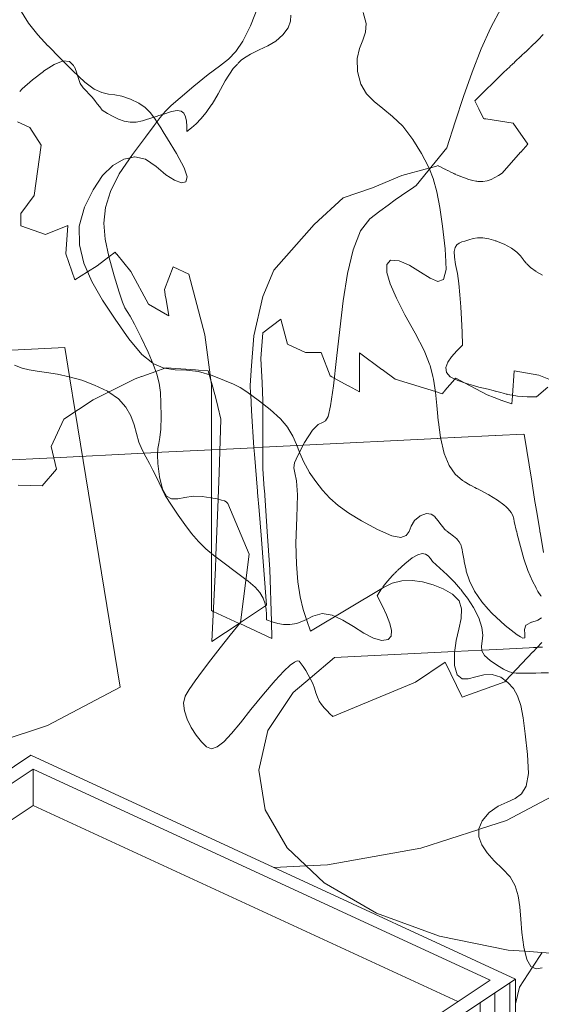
# Model space of a CAD drawing. Header units: millimetres. Extents: x -46876 to 9452, y -13755 to 24767.
# Tile 48 of 55: x -23520 to -18972, y 11876 to 20453. Entities that reach past the tile are written whole.
import ezdxf

# ---------------------------------------------------------------- set-up
doc = ezdxf.new("R2010")
doc.units = ezdxf.units.MM
for name, color, linetype, lineweight in [('A-ROOF', 132, 'Continuous', 9), ('A-WALL', 113, 'Continuous', 9), ('A-WALL-PATT', 111, 'Continuous', 9), ('L-PLNT', 71, 'Continuous', 9)]:
    doc.layers.add(name, color=color, linetype=linetype, lineweight=lineweight)
pattern_1 = [(90, (-19247.95, 11730.99), (-128.101, -85.045), [])]

# ---------------------------------------------------------------- blocks, each defined once
blk = doc.blocks.new('M_RPC Tree - Deciduous - Red Maple - 9 Meters-V46-3D - CAPA')
at = {"layer": 'L-PLNT'}
for p, q in [((-19000.6, 20277.4), (-19070.2, 20210)), ((-18954.5, 20324.2), (-19000.6, 20277.4)), ((-19112.5, 20169.6), (-19143.6, 20140.4)), ((-19095.9, 20185.2), (-19111.2, 20170.8)), ((-19071.3, 20209), (-19095.9, 20185.2)), ((-19206.3, 20081.6), (-19222.8, 20066.4)), ((-19195.7, 20091.5), (-19206, 20082)), ((-19152, 20132.5), (-19195.7, 20091.5)), ((-19143.7, 20140.3), (-19151.7, 20132.8)), ((-19297.6, 19997.1), (-19552.3, 19745.2)), ((-19247.7, 20043.3), (-19297.6, 19997.1)), ((-19243.9, 20046.8), (-19246.6, 20044.3)), ((-19223.6, 20065.7), (-19243, 20047.6)), ((-19552.3, 19745.2), (-19516.4, 19675.5)), ((-19515.5, 19673.9), (-19472.7, 19591.1)), ((-23431.3, 19512.9), (-23540.1, 19563.2)), ((-19471.3, 19590.9), (-19456.1, 19588.6)), ((-19455.7, 19588.5), (-19218, 19553.2)), ((-23333.6, 19361.8), (-23431.3, 19512.9)), ((-19218, 19553.2), (-19090.7, 19368.7)), ((-23392.2, 18922.7), (-23333.6, 19361.8)), ((-19152, 19299.5), (-19313.5, 19117.3)), ((-19090.7, 19368.7), (-19151.5, 19300)), ((-19951.7, 19159.8), (-20189.1, 19094.8)), ((-19937.1, 19163.8), (-19951.7, 19159.8)), ((-19895.7, 19175.1), (-19937.1, 19163.8)), ((-19870.7, 19182), (-19894.4, 19175.5)), ((-19838.7, 19165.2), (-19870.1, 19181.7)), ((-19829.7, 19160.4), (-19835.8, 19163.6)), ((-19812.1, 19151.4), (-19829.7, 19160.4)), ((-19790.4, 19140.3), (-19810.4, 19150.5)), ((-19755.6, 19123.2), (-19786.8, 19138.4)), ((-20189.1, 19094.8), (-20443.8, 18987.8)), ((-19746.7, 19118.8), (-19753.9, 19122.3)), ((-19735.3, 19113.6), (-19746.7, 19118.8)), ((-19724.9, 19108.9), (-19733.5, 19112.8)), ((-19719.5, 19106.5), (-19723.9, 19108.5)), ((-19716.2, 19105), (-19719.4, 19106.4)), ((-19705.3, 19100), (-19712, 19103.1)), ((-19681.9, 19090.4), (-19703.6, 19099.3)), ((-19660.2, 19081.6), (-19680.9, 19090)), ((-19616.4, 19066), (-19660.2, 19081.6)), ((-19569.6, 19052), (-19615.1, 19065.5)), ((-19542.5, 19047), (-19568.3, 19051.6)), ((-19536.1, 19045.9), (-19541.5, 19046.8)), ((-19524.5, 19043.8), (-19535.3, 19045.7)), ((-19481.6, 19043.4), (-19522.8, 19043.5)), ((-19443.8, 19050.1), (-19481.6, 19043.4)), ((-19408.8, 19062.2), (-19443.8, 19050.1)), ((-19375.9, 19078.3), (-19408.8, 19062.2)), ((-19344.4, 19097.1), (-19375.9, 19078.3)), ((-19313.5, 19117.3), (-19344.4, 19097.1)), ((-20443.8, 18987.8), (-20698.5, 18901.5)), ((-23509.5, 18764.9), (-23392.2, 18922.7)), ((-20698.5, 18901.5), (-20953.3, 18670.3)), ((-23509.5, 18659), (-23509.5, 18764.9)), ((-23294.5, 18580.9), (-23509.5, 18659)), ((-23099, 18660.2), (-23294.5, 18580.9)), ((-23118.6, 18414.9), (-23099, 18660.2)), ((-20953.3, 18670.3), (-21303.5, 18272.2)), ((-23040.4, 18188.1), (-23118.6, 18414.9)), ((-22742.2, 18387.6), (-22845, 18309.7)), ((-22688.6, 18428.2), (-22742.2, 18387.6)), ((-22674.7, 18411), (-22688.6, 18428.2)), ((-22551.8, 18259.1), (-22674.1, 18410.3)), ((-22845, 18309.7), (-22928.4, 18257.8)), ((-22180.5, 18299.5), (-22258.7, 18102.5)), ((-22043.7, 18236.4), (-22180.5, 18299.5)), ((-21303.5, 18272.2), (-21399, 18043.2)), ((-22928.4, 18257.8), (-23040.4, 18188.1)), ((-22395.5, 17975), (-22551.8, 18259.1)), ((-21906.9, 17707), (-22043.7, 18236.4)), ((-22258.7, 18102.5), (-22247.3, 18035.6)), ((-22247.1, 18034.5), (-22219.6, 17872.6)), ((-21399, 18043.2), (-21478.6, 17700.6)), ((-22232.5, 17880.1), (-22395.5, 17975)), ((-22219.6, 17872.6), (-22232.5, 17880.1)), ((-21242.4, 17845.1), (-21398.7, 17726.6)), ((-21183.8, 17627.3), (-21242.4, 17845.1)), ((-21859.5, 17360), (-21906.9, 17707)), ((-21478.6, 17700.6), (-21500.6, 17399.3)), ((-21398.7, 17726.6), (-21418.3, 17502.5)), ((-21027.4, 17555.1), (-21183.8, 17627.3)), ((-21418.3, 17502.5), (-21407.1, 17290.8)), ((-20912.3, 17555.4), (-21027.4, 17555.1)), ((-20890.6, 17555.5), (-20911.7, 17555.4)), ((-20812.4, 17349.9), (-20890.5, 17555.4)), ((-20361.3, 17406), (-20558.4, 17550.4)), ((-20558.4, 17550.4), (-20558.4, 17211.3)), ((-22254.4, 17416.8), (-22332.7, 17388.7)), ((-22242.7, 17420.9), (-22254.4, 17416.8)), ((-21988, 17403.8), (-22242.7, 17420.9)), ((-22457.7, 17344), (-22513.4, 17324.1)), ((-22332.7, 17388.7), (-22456.2, 17344.5)), ((-21961.8, 17401.7), (-21988, 17403.8)), ((-21876.6, 17395), (-21961.3, 17401.7)), ((-21867.4, 17362.3), (-21876.6, 17395)), ((-21830.4, 17230.6), (-21867.4, 17362.3)), ((-21852.7, 17309.9), (-21859.5, 17360)), ((-21500.8, 17397.8), (-21510.4, 17265.5)), ((-20799.6, 17342.9), (-20812.4, 17349.9)), ((-20777.8, 17331), (-20798.9, 17342.5)), ((-20655.7, 17264.4), (-20776.8, 17330.5)), ((-20245.6, 17321.2), (-20360.7, 17405.6)), ((-19718, 17331.8), (-19725.5, 17323.1)), ((-19641.1, 17290.4), (-19718, 17331.8)), ((-19209.8, 17393.9), (-19224.3, 17180.7)), ((-18994.8, 17358.1), (-19209.8, 17393.9)), ((-18877.7, 17311.1), (-18994.8, 17358.1)), ((-22526, 17317.8), (-22879.5, 17143.1)), ((-22513.4, 17324.1), (-22526, 17317.8)), ((-21848.2, 17277.2), (-21852.7, 17309.9)), ((-21848.2, 16917.3), (-21848.2, 17277.2)), ((-21510.4, 17265.5), (-21506.4, 17196.8)), ((-21407, 17290.2), (-21398.7, 17133.2)), ((-20558.4, 17211.3), (-20654.3, 17263.7)), ((-19893.9, 17213.3), (-20245.6, 17321.2)), ((-19725.5, 17323.1), (-19812.1, 17222.2)), ((-19444.4, 17184.3), (-19641.1, 17290.4)), ((-21812.9, 17168.2), (-21830.1, 17229.6)), ((-21792.6, 17084.9), (-21812.9, 17168.2)), ((-21506.3, 17195.9), (-21505.9, 17189.1)), ((-21505.9, 17189.1), (-21497.5, 17047)), ((-19835.2, 17195.3), (-19893.9, 17213.3)), ((-19820.5, 17212.4), (-19833.9, 17196.8)), ((-19813.2, 17221), (-19818.9, 17214.3)), ((-19384.3, 17162.5), (-19444.4, 17184.3)), ((-19315, 17137.3), (-19383.1, 17162)), ((-19224.6, 17176.3), (-19229.4, 17106.2)), ((-19224.3, 17180.7), (-19224.5, 17177.9)), ((-22879.5, 17143.1), (-23134.2, 16974)), ((-21765.1, 16972.2), (-21792.4, 17084)), ((-21398.7, 17133.2), (-21398.7, 17106.2)), ((-21398.7, 17106.2), (-21398.7, 16539.9)), ((-19307.3, 17134.5), (-19313.6, 17136.8)), ((-19229.4, 17106.2), (-19307.2, 17134.5)), ((-21497.4, 17045.8), (-21478.6, 16727.8)), ((-23134.2, 16974), (-23245.7, 16734.4)), ((-21848.2, 16366), (-21848.2, 16917)), ((-21781.1, 16506.3), (-21765.1, 16972.2)), ((-19848.7, 16806.6), (-19727.7, 16812.7)), ((-19726.5, 16812.7), (-19373.6, 16830.4)), ((-19371.6, 16830.5), (-19123.9, 16842.9)), ((-19055.8, 16432.2), (-19122.9, 16843)), ((-23245.7, 16734.4), (-23197.9, 16538.5)), ((-21478.6, 16727.8), (-21473.7, 16669.1)), ((-21478.4, 16725), (-21398.7, 16729)), ((-21398.7, 16729), (-21102.6, 16743.8)), ((-21102.6, 16743.8), (-21049, 16746.5)), ((-21049, 16746.5), (-19876.9, 16805.2)), ((-19875.6, 16805.3), (-19848.7, 16806.6)), ((-23222.1, 16637.6), (-22435.9, 16677)), ((-22435.9, 16677), (-22317.6, 16682.9)), ((-22317.6, 16682.9), (-22280.4, 16684.8)), ((-22280, 16684.8), (-21848.2, 16706.4)), ((-21848.2, 16706.4), (-21774.1, 16710.1)), ((-21774.1, 16710.1), (-21478.4, 16725)), ((-21473.6, 16668.3), (-21446.8, 16346)), ((-23773.6, 16610), (-23222.1, 16637.6)), ((-23197.9, 16538.5), (-23325.3, 16391.8)), ((-21789.7, 16281.7), (-21781.1, 16506.3)), ((-21398.7, 16539.9), (-21387.1, 16366.3)), ((-23325.3, 16391.8), (-23532.2, 16399.3)), ((-19030.2, 16275.4), (-19055.5, 16430.7)), ((-21848.2, 16287.6), (-21848.2, 16366)), ((-21446.7, 16344.6), (-21445.9, 16335.2)), ((-21445.8, 16333.9), (-21432.8, 16178)), ((-21387, 16364.6), (-21386.4, 16355.2)), ((-21386.2, 16353.6), (-21362.2, 15994.3)), ((-21848.2, 15803.2), (-21848.2, 16287.6)), ((-21808.8, 15785.2), (-21789.9, 16276)), ((-21789.9, 16276), (-21789.7, 16281.7)), ((-19014.2, 16177.9), (-19030, 16274.3)), ((-21432.7, 16176.6), (-21414.9, 15963)), ((-18986.1, 16005.6), (-19014.2, 16177.7)), ((-21367.2, 15353.1), (-21414.9, 15963)), ((-21362.2, 15994.3), (-21340.1, 15665.1)), ((-18984.2, 15994.3), (-18986, 16005)), ((-18983.5, 15990.1), (-18984, 15992.8)), ((-18954.3, 15811), (-18983.3, 15988.8)), ((-21848.2, 15306.4), (-21848.2, 15803.2)), ((-21809.3, 15772.5), (-21808.8, 15783.9)), ((-21812.9, 15678), (-21809.3, 15772.5)), ((-21844.7, 15036), (-21812.9, 15678)), ((-21325.4, 15210.7), (-21340.1, 15665.1)), ((-21831.7, 15298.8), (-21848.2, 15306.4)), ((-21606, 15194.5), (-21831.7, 15298.8)), ((-21376, 15347.2), (-21593.3, 15202.9)), ((-21367.7, 15352.7), (-21376, 15347.2)), ((-21605.9, 15194.5), (-21844.7, 15036)), ((-21593.3, 15202.9), (-21605.9, 15194.5)), ((-21601.2, 15192.3), (-21605.9, 15194.5)), ((-21320.6, 15062.7), (-21601.2, 15192.3)), ((-21320.6, 15062.7), (-21325.4, 15210.7)), ((-19276.5, 13478.3), (-18628.8, 13819.6)), ((-19501.9, 13404.8), (-19276.5, 13478.3)), ((-20023.1, 13234.9), (-19516.1, 13400.1)), ((-19516.1, 13400.1), (-19502.4, 13404.6)), ((-20835.8, 13091.2), (-20023.1, 13234.9)), ((-21301, 13067.9), (-21021.6, 13081.9)), ((-21021.6, 13081.9), (-20835.8, 13091.2))]:
    blk.add_line(p, q, dxfattribs=at)
blk = doc.blocks.new('M_RPC Tree - Deciduous - Siberian Crab Apple - 6_1 Meters-V49-3D - CAPA')
at = {"layer": 'L-PLNT'}
for p, q in [((-20500.4, 20420.6), (-20525.4, 20517.2)), ((-19411.7, 20385.3), (-19322, 20552.9)), ((-20506, 20343.6), (-20500.4, 20420.6)), ((-20529.1, 20274.7), (-20506, 20343.6)), ((-19495.4, 20198.7), (-19411.7, 20385.3)), ((-20556.9, 20202.6), (-20529.1, 20274.7)), ((-20576.2, 20115.8), (-20556.9, 20202.6)), ((-19574.5, 19997), (-19495.4, 20198.7)), ((-20574, 20003.2), (-20576.2, 20115.8)), ((-20545.2, 19891.6), (-20574, 20003.2)), ((-19650.1, 19783.8), (-19574.5, 19997)), ((-20495.9, 19807.9), (-20545.2, 19891.6)), ((-20430.5, 19740.8), (-20495.9, 19807.9)), ((-20353.2, 19678.8), (-20430.5, 19740.8)), ((-19723.3, 19563.1), (-19650.1, 19783.8)), ((-20268.1, 19610.6), (-20353.2, 19678.8)), ((-20179.5, 19524.8), (-20268.1, 19610.6)), ((-19795.3, 19338.6), (-19723.3, 19563.1)), ((-20091.6, 19409.9), (-20179.5, 19524.8)), ((-20015.9, 19286.8), (-20091.6, 19409.9)), ((-20063.5, 19008), (-19795.3, 19338.6)), ((-19958.5, 19176.6), (-20015.9, 19286.8)), ((-19948, 19150.4), (-19958.5, 19176.6)), ((-19915.4, 19069), (-19948, 19150.4)), ((-19883, 18953.2), (-19915.4, 19069)), ((-20145.5, 18953), (-20103.4, 18981.4)), ((-20103.4, 18981.4), (-20063.5, 19008)), ((-20306.9, 18838.4), (-20245.1, 18883.3)), ((-20245.1, 18883.3), (-20192, 18921)), ((-20192, 18921), (-20145.5, 18953)), ((-19857.2, 18818.7), (-19883, 18953.2)), ((-20379.8, 18784.2), (-20306.9, 18838.4)), ((-19834.2, 18655.1), (-19857.2, 18818.7)), ((-20548.6, 18613.6), (-20465.9, 18719)), ((-20465.9, 18719), (-20379.8, 18784.2)), ((-20612.6, 18449.7), (-20548.6, 18613.6)), ((-19811, 18458.5), (-19834.2, 18655.1)), ((-20661.6, 18242), (-20612.6, 18449.7)), ((-19810.2, 18451.8), (-19810.8, 18456.9)), ((-19808, 18405.4), (-19810.2, 18451.8)), ((-20319.7, 18321.9), (-20285.6, 18357.8)), ((-20285.6, 18357.8), (-20212.2, 18354.1)), ((-19801.9, 18276.7), (-19808, 18405.2)), ((-20319.2, 18251.4), (-20319.7, 18321.9)), ((-20212.2, 18354.1), (-20123.2, 18315.9)), ((-20121.9, 18315.4), (-20117.1, 18313.3)), ((-20117.1, 18313.3), (-20025.3, 18255.3)), ((-19824.8, 18190.8), (-19801.9, 18276.7)), ((-20699.5, 18005), (-20661.6, 18242)), ((-20289.3, 18151.3), (-20319.2, 18251.4)), ((-20025.3, 18255.3), (-19942.2, 18201.4)), ((-19942.2, 18201.4), (-19873.5, 18172.8)), ((-19873.5, 18172.8), (-19824.8, 18190.8)), ((-20234.8, 18026.5), (-20289.3, 18151.3)), ((-20160.5, 17881.9), (-20234.8, 18026.5)), ((-20730, 17753.5), (-20699.5, 18005)), ((-20071.5, 17722.5), (-20160.5, 17881.9)), ((-20757.1, 17502.1), (-20730, 17753.5)), ((-19992.8, 17570.6), (-20071.5, 17722.5)), ((-20784.4, 17265.3), (-20757.1, 17502.1)), ((-19982, 17543), (-19992.8, 17570.6)), ((-19946.9, 17453.5), (-19981.6, 17542)), ((-19941.5, 17439.7), (-19946.3, 17451.9)), ((-19916.8, 17345.4), (-19941.5, 17439.7)), ((-19910.6, 17321.7), (-19916.5, 17344)), ((-20809.7, 17090.8), (-20784.4, 17265.3)), ((-19893.1, 17208.3), (-19910.6, 17321.7)), ((-19881.9, 17091.4), (-19893.1, 17208.3)), ((-20831.3, 16997.8), (-20809.7, 17090.8)), ((-19876.1, 17028.8), (-19881.9, 17091.4)), ((-20853.4, 16958.1), (-20831.3, 16997.8)), ((-19870, 16962.7), (-19876, 17027.3)), ((-20967.3, 16878.5), (-20917.1, 16926.5)), ((-20917.1, 16926.5), (-20880.6, 16943.7)), ((-20880.6, 16943.7), (-20853.4, 16958.1)), ((-19868, 16947.5), (-19870, 16962.7)), ((-19850.4, 16814), (-19868, 16947.1)), ((-21035.8, 16771.5), (-20967.3, 16878.5)), ((-19818.6, 16673.8), (-19850.4, 16814)), ((-21095.9, 16657.7), (-21035.8, 16771.5)), ((-21123.9, 16592), (-21095.9, 16657.7)), ((-19775.5, 16570.2), (-19818.6, 16673.8)), ((-21129.1, 16549.4), (-21123.9, 16592)), ((-19722.2, 16495.2), (-19775.5, 16570.2)), ((-21120.5, 16505.3), (-21129.1, 16549.4)), ((-21107.2, 16435), (-21120.5, 16505.3)), ((-19659.8, 16440.3), (-19722.1, 16495)), ((-21098.3, 16313.7), (-21107.2, 16435)), ((-19646.1, 16432), (-19659.8, 16440.3)), ((-19592.1, 16399), (-19645.2, 16431.4)), ((-19589.3, 16397.3), (-19592, 16399)), ((-19552.3, 16378.6), (-19589.3, 16397.3)), ((-21102.9, 16116.7), (-21098.3, 16313.7)), ((-19537.1, 16370.8), (-19552.1, 16378.4)), ((-19520.7, 16362.5), (-19536.6, 16370.6)), ((-19511.8, 16358), (-19519.8, 16362.1)), ((-19462.6, 16332), (-19511.8, 16358)), ((-19435, 16317.5), (-19462, 16331.7)), ((-19430, 16314.9), (-19433.6, 16316.7)), ((-19353.3, 16268.1), (-19428.3, 16314)), ((-19298.3, 16228), (-19353.3, 16268.1)), ((-19279.6, 16210.8), (-19298.3, 16228)), ((-19260.1, 16192.8), (-19279.4, 16210.5)), ((-19235.3, 16161.6), (-19260.1, 16192.8)), ((-19220.3, 16133.1), (-19235.2, 16161.5)), ((-19212.1, 16106.6), (-19220.3, 16133.1)), ((-21110.9, 15894.4), (-21102.9, 16116.7)), ((-19207.2, 16081.1), (-19212.1, 16106.6)), ((-19187, 15995.9), (-19207.2, 16081.1)), ((-19181.1, 15971.3), (-19186.5, 15993.8)), ((-19153.7, 15863), (-19181.1, 15971.3)), ((-21107.5, 15709.4), (-21110.9, 15894.4)), ((-19123.4, 15757.6), (-19153.7, 15863)), ((-21094.5, 15555.5), (-21107.5, 15709.4)), ((-19088.9, 15656.5), (-19123.4, 15757.6)), ((-19048.8, 15561.4), (-19088.9, 15656.5)), ((-21074, 15426.6), (-21094.5, 15555.5)), ((-20272, 15544.1), (-20348.5, 15506)), ((-20187.8, 15563.9), (-20272, 15544.1)), ((-20098.7, 15567.2), (-20187.8, 15563.9)), ((-20007.2, 15555.7), (-20098.7, 15567.2)), ((-19916, 15531.1), (-20007.2, 15555.7)), ((-19827.7, 15495), (-19916, 15531.1)), ((-19017.6, 15503.2), (-19048.7, 15561.2)), ((-20348.5, 15506), (-20985.5, 15126.7)), ((-19745, 15449), (-19827.7, 15495)), ((-19687.8, 15391.4), (-19745, 15449)), ((-19001.5, 15473.1), (-19016.7, 15501.4)), ((-18975.4, 15435.8), (-19001.5, 15473.1)), ((-21047.7, 15316.2), (-21074, 15426.6)), ((-19666.9, 15320.3), (-19687.8, 15391.4)), ((-18972.2, 15431.3), (-18974.4, 15434.4)), ((-21017.5, 15218.4), (-21047.7, 15316.2)), ((-19671.6, 15237.6), (-19666.9, 15320.3)), ((-20985.5, 15126.7), (-21017.5, 15218.4)), ((-19690.9, 15145.2), (-19671.6, 15237.6)), ((-19714, 15044.9), (-19690.9, 15145.2)), ((-19730.1, 14938.5), (-19714, 15044.9)), ((-19728.3, 14828.1), (-19730.1, 14938.5)), ((-19704.2, 14745.8), (-19728.3, 14828.1)), ((-19663.2, 14712.1), (-19704.2, 14745.8)), ((-19608.6, 14711.4), (-19663.2, 14712.1)), ((-19544.1, 14728), (-19608.6, 14711.4)), ((-19473.1, 14746.2), (-19544.1, 14728)), ((-19399.2, 14750.3), (-19473.1, 14746.2)), ((-19325.9, 14724.7), (-19399.2, 14750.3)), ((-19262.8, 14678.5), (-19325.9, 14724.7)), ((-19214.9, 14626.6), (-19262.8, 14678.5)), ((-19179, 14562.6), (-19214.9, 14626.6)), ((-19151.9, 14479.8), (-19179, 14562.6)), ((-19130.4, 14371.6), (-19151.9, 14479.8)), ((-19111.3, 14231.3), (-19130.4, 14371.6)), ((-19091.2, 14052.3), (-19111.3, 14231.3)), ((-19084.3, 13885.7), (-19091.2, 14052.3)), ((-19103.5, 13776.5), (-19084.3, 13885.7)), ((-19144, 13709.1), (-19103.5, 13776.5)), ((-19270.6, 13637.5), (-19201.3, 13667.9)), ((-19201.3, 13667.9), (-19144, 13709.1)), ((-19426.5, 13546.4), (-19347.2, 13602.2)), ((-19347.2, 13602.2), (-19270.6, 13637.5)), ((-19516.2, 13405.1), (-19487.7, 13475.5)), ((-19487.7, 13475.5), (-19426.5, 13546.4)), ((-19515.8, 13335), (-19516.2, 13405.1)), ((-19490.8, 13265.3), (-19515.8, 13335)), ((-19445.3, 13195.9), (-19490.8, 13265.3)), ((-19383.4, 13126.7), (-19445.3, 13195.9)), ((-19309.2, 13057.7), (-19383.4, 13126.7)), ((-19243.5, 12985.7), (-19309.2, 13057.7)), ((-19200.8, 12906.9), (-19243.5, 12985.7)), ((-19175, 12820.2), (-19200.8, 12906.9)), ((-19160.4, 12724.7), (-19175, 12820.2)), ((-19151.1, 12619.1), (-19160.4, 12724.7)), ((-19141.1, 12502.5), (-19151.1, 12619.1)), ((-19124.8, 12373.7), (-19141.1, 12502.5)), ((-19098.2, 12265.8), (-19124.8, 12373.7)), ((-19062.3, 12206), (-19098.2, 12265.8)), ((-18963.5, 12326.9), (-19048, 12199.3)), ((-19048, 12199.3), (-19163.4, 12025.2)), ((-19017.9, 12185.1), (-19062.3, 12206)), ((-18965.8, 12193.6), (-19017.9, 12185.1)), ((-19163.4, 12025.2), (-19197.5, 11878.9))]:
    blk.add_line(p, q, dxfattribs=at)
blk = doc.blocks.new('M_RPC Tree - Deciduous - Siberian Crab Apple - 6_1 Meters-V50-3D - CAPA')
at = {"layer": 'L-PLNT'}
for p, q in [((-21157.5, 20439.8), (-21179.4, 20383)), ((-21154.7, 20491.5), (-21157.5, 20439.8)), ((-21179.4, 20383), (-21224.2, 20320.1)), ((-21286.3, 20265), (-21356.1, 20225.3)), ((-21224.2, 20320.1), (-21286.3, 20265)), ((-21430.9, 20191.5), (-21508, 20153.8)), ((-21356.1, 20225.3), (-21430.9, 20191.5)), ((-23141.6, 20093.9), (-23219, 20063.7)), ((-23085.6, 20088.3), (-23140, 20094.5)), ((-23049.7, 20055.4), (-23085.6, 20088.3)), ((-21584.8, 20102.6), (-21616.8, 20070.4)), ((-21545.9, 20128.5), (-21584.8, 20102.6)), ((-21508, 20153.8), (-21544.3, 20129.6)), ((-23313.1, 20003.2), (-23406.8, 19930.2)), ((-23219, 20063.7), (-23312.1, 20003.8)), ((-23043.9, 20043.3), (-23049.7, 20055.4)), ((-23026.1, 20006), (-23043.1, 20041.7)), ((-23014.4, 19968.5), (-23026.1, 20006)), ((-21658.7, 20028.2), (-21727.1, 19920.9)), ((-21621.1, 20066.1), (-21658.7, 20028.2)), ((-23406.8, 19930.2), (-23497.9, 19849.9)), ((-23008.6, 19950.2), (-23014.4, 19968.5)), ((-22991.2, 19898.1), (-23008.6, 19950.2)), ((-21727.1, 19920.9), (-21788.3, 19807)), ((-23497.9, 19849.9), (-23519.7, 19829)), ((-22967.6, 19860.1), (-22991.2, 19898.1)), ((-22939.8, 19832.5), (-22967.6, 19860.1)), ((-22913.8, 19804.8), (-22939.8, 19832.5)), ((-22889.3, 19777.1), (-22913.8, 19804.8)), ((-22865.9, 19749.4), (-22889.3, 19777.1)), ((-22843.4, 19721.7), (-22865.9, 19749.4)), ((-21788.3, 19807), (-21842.8, 19717.5)), ((-22821.5, 19694), (-22843.4, 19721.7)), ((-22799.9, 19666.3), (-22821.5, 19694)), ((-22753.2, 19636.9), (-22799.9, 19666.3)), ((-22196.4, 19652.9), (-22271.9, 19628.9)), ((-22146.8, 19663.3), (-22196.4, 19652.9)), ((-22111.2, 19657.6), (-22146.8, 19663.3)), ((-22087.4, 19638.4), (-22111.2, 19657.6)), ((-21893.3, 19645.8), (-21939.2, 19590.7)), ((-21843.4, 19716.6), (-21893.3, 19645.8)), ((-22705.9, 19609.5), (-22753.2, 19636.9)), ((-22657.9, 19586.2), (-22705.9, 19609.5)), ((-22608.4, 19568.9), (-22657.9, 19586.2)), ((-22557.3, 19559.6), (-22608.4, 19568.9)), ((-22503.9, 19560.3), (-22557.3, 19559.6)), ((-22447.9, 19573.1), (-22503.9, 19560.3)), ((-22350.4, 19604), (-22447.9, 19573.1)), ((-22317.8, 19614.4), (-22350.4, 19604)), ((-22286.5, 19624.3), (-22316.5, 19614.8)), ((-22271.9, 19628.9), (-22286, 19624.5)), ((-22072.9, 19608.3), (-22087.4, 19638.4)), ((-22065.5, 19570.2), (-22072.9, 19608.3)), ((-22062.7, 19526.6), (-22065.5, 19570.2)), ((-21939.2, 19590.7), (-21981.9, 19547.4)), ((-22062.3, 19480.4), (-22062.7, 19526.1)), ((-22022.6, 19511.9), (-22062.3, 19480.4)), ((-21982.3, 19547.1), (-22022.6, 19511.9)), ((-19603.7, 18536.1), (-19638.4, 18524.3)), ((-19567.1, 18545.9), (-19603.7, 18536.1)), ((-19527.2, 18551.9), (-19567.1, 18545.9)), ((-19481.9, 18551.9), (-19527.2, 18551.9)), ((-19429.5, 18544.2), (-19481.9, 18551.9)), ((-19368.4, 18526.6), (-19429.5, 18544.2)), ((-19723, 18468.3), (-19731, 18434)), ((-19708, 18491.9), (-19723, 18468.3)), ((-19687.8, 18507.2), (-19708, 18491.9)), ((-19664, 18517.1), (-19687.8, 18507.2)), ((-19638.4, 18524.3), (-19664, 18517.1)), ((-19364.4, 18524.9), (-19368.4, 18526.6)), ((-19296.7, 18497.3), (-19362.6, 18524.2)), ((-19231.6, 18462.3), (-19296.7, 18497.3)), ((-19186.4, 18428.6), (-19231.6, 18462.3)), ((-19731, 18434), (-19730.2, 18386)), ((-19730.2, 18386), (-19718.8, 18321.7)), ((-19154.3, 18395.5), (-19186.4, 18428.6)), ((-19128.2, 18362.5), (-19154.3, 18395.5)), ((-19123.6, 18356.9), (-19128.2, 18362.5)), ((-19101, 18329), (-19123.1, 18356.2)), ((-19718.8, 18321.7), (-19703.4, 18242.8)), ((-19065.7, 18294.5), (-19099.6, 18327.7)), ((-19017, 18259.6), (-19065.7, 18294.5)), ((-19703.4, 18242.8), (-19691, 18154)), ((-18960.9, 18228.9), (-19015.3, 18258.3)), ((-19691, 18154), (-19681.4, 18056.8)), ((-19681.4, 18056.8), (-19673.8, 17953)), ((-19673.8, 17953), (-19667.8, 17844.2)), ((-19667.8, 17844.2), (-19662.9, 17732)), ((-19662.9, 17732), (-19658.5, 17618.3)), ((-23755.5, 17565.2), (-23126.9, 17596.7)), ((-23085.6, 17344), (-23126.9, 17596.7)), ((-19658.5, 17618.3), (-19709.3, 17567.5)), ((-19754.4, 17517.7), (-19788.3, 17469.4)), ((-19709.3, 17567.5), (-19754.4, 17517.7)), ((-23499.2, 17417.5), (-23564.5, 17445)), ((-23437.2, 17401.9), (-23499.2, 17417.5)), ((-19788.3, 17469.4), (-19805.3, 17423.7)), ((-19805.3, 17423.7), (-19799.7, 17381.3)), ((-23368.7, 17392.4), (-23437.2, 17401.9)), ((-23285.9, 17380.8), (-23368.7, 17392.4)), ((-23191.4, 17365), (-23285.9, 17380.8)), ((-23088.2, 17342.8), (-23191.4, 17365)), ((-22979, 17312.2), (-23088.2, 17342.8)), ((-23035.8, 17039.3), (-23085.3, 17342)), ((-19799.7, 17381.3), (-19766.1, 17343.1)), ((-19766.1, 17343.1), (-19698.7, 17309.9)), ((-22866.6, 17271), (-22979, 17312.2)), ((-22753.8, 17217), (-22866.6, 17271)), ((-19698.7, 17309.9), (-19622.8, 17284.2)), ((-19622.8, 17284.2), (-19563.7, 17266.2)), ((-19563.7, 17266.2), (-19516.2, 17253.6)), ((-19516.2, 17253.6), (-19475.1, 17244)), ((-19475.1, 17244), (-19435, 17234.8)), ((-19015.3, 17168.7), (-18914.9, 17253)), ((-22743.8, 17210.1), (-22753.8, 17217)), ((-22659.1, 17151.6), (-22743.8, 17210.1)), ((-19434.9, 17234.8), (-19390.7, 17223.7)), ((-19390.7, 17223.7), (-19373.4, 17218.7)), ((-19372, 17218.3), (-19337, 17208.2)), ((-19337, 17208.2), (-19293.7, 17196.2)), ((-19292.8, 17196), (-19279.6, 17192.3)), ((-19279.6, 17192.3), (-19268.5, 17190)), ((-19266.9, 17189.6), (-19227.5, 17181.2)), ((-19227.5, 17181.2), (-19179.8, 17173.9)), ((-19179.8, 17173.9), (-19135.6, 17169.9)), ((-19135.6, 17169.9), (-19094, 17168.2)), ((-19094, 17168.2), (-19054.3, 17168)), ((-19054.3, 17168), (-19015.3, 17168.7)), ((-22593.8, 17079.2), (-22659.1, 17151.6)), ((-22550.8, 17002.6), (-22593.8, 17079.2)), ((-22643.3, 14637.9), (-23035.8, 17039.3)), ((-22522.5, 16924.4), (-22550.8, 17002.6)), ((-22501.5, 16847.3), (-22522.5, 16924.4)), ((-22480.6, 16774.1), (-22501.5, 16847.3)), ((-22452.3, 16707.3), (-22480.6, 16774.1)), ((-22419, 16645.9), (-22452.3, 16707.3)), ((-22387.9, 16586.5), (-22419, 16645.9)), ((-22358.4, 16529), (-22387.9, 16586.5)), ((-22330.4, 16472.8), (-22358.4, 16529)), ((-22303.5, 16417.8), (-22330.4, 16472.8)), ((-22277.2, 16363.4), (-22303.5, 16417.8)), ((-22251.3, 16309.4), (-22277.2, 16363.4)), ((-22195.3, 16223), (-22251.3, 16309.4)), ((-22138.6, 16138.2), (-22195.3, 16223)), ((-22081, 16056.3), (-22138.6, 16138.2)), ((-22021.7, 15978.8), (-22081, 16056.3)), ((-21960.4, 15907.2), (-22021.7, 15978.8)), ((-21896.4, 15842.9), (-21960.4, 15907.2)), ((-21829.2, 15787.5), (-21896.4, 15842.9)), ((-21546.9, 15575.5), (-21829.2, 15787.5)), ((-20049.9, 15792), (-20099.1, 15764.1)), ((-20011.2, 15802), (-20049.9, 15792)), ((-19981, 15797.6), (-20011.2, 15802)), ((-19957.1, 15782.3), (-19981, 15797.6)), ((-19937.4, 15759.9), (-19957.1, 15782.3)), ((-20161, 15714.5), (-20222.9, 15657.3)), ((-20099.1, 15764.1), (-20161, 15714.5)), ((-19919.8, 15733.9), (-19937.4, 15759.9)), ((-19855.4, 15675.8), (-19919.8, 15733.9)), ((-20253.8, 15626.4), (-20272.1, 15608)), ((-20230.8, 15649.4), (-20252.2, 15628)), ((-20225, 15655.2), (-20227.6, 15652.6)), ((-20222.9, 15657.3), (-20223.3, 15656.9)), ((-19791.8, 15616.2), (-19855.4, 15675.8)), ((-19730, 15553.5), (-19791.8, 15616.2)), ((-21527.8, 15561.1), (-21546.9, 15575.5)), ((-21468.2, 15511.1), (-21527.8, 15561.1)), ((-20341, 15527.7), (-20353, 15510.9)), ((-20310.8, 15565.2), (-20341, 15527.7)), ((-20272.1, 15608), (-20310.8, 15565.2)), ((-19677.2, 15493.7), (-19730, 15553.5)), ((-21425.6, 15462.1), (-21468.2, 15511.1)), ((-21397, 15413.8), (-21425.6, 15462.1)), ((-20384.6, 15463.2), (-20402.2, 15433.6)), ((-20364.9, 15494.1), (-20384.6, 15463.2)), ((-20362.3, 15497.8), (-20364.9, 15494.1)), ((-20358.3, 15503.4), (-20362.3, 15497.8)), ((-19670.8, 15486.4), (-19672.3, 15488.2)), ((-19668.2, 15483.1), (-19669.9, 15485.3)), ((-19638.2, 15443.7), (-19666.4, 15480.7)), ((-19615.1, 15413.3), (-19637.7, 15443)), ((-21379.6, 15366.1), (-21397, 15413.8)), ((-21370.7, 15318.9), (-21379.6, 15366.1)), ((-20402.2, 15433.6), (-20359.9, 15348.9)), ((-19564.4, 15333.6), (-19615.1, 15413.3)), ((-21367.4, 15272), (-21370.7, 15318.9)), ((-21367, 15225.3), (-21367.4, 15272)), ((-20883.1, 15281.7), (-20965, 15257.6)), ((-20794.5, 15266.2), (-20883.1, 15281.7)), ((-20359.9, 15348.9), (-20322.1, 15267.9)), ((-20322.1, 15267.9), (-20293.5, 15194.1)), ((-19517.8, 15243.1), (-19563.8, 15332.7)), ((-21319.4, 15208.6), (-21367, 15225.3)), ((-21270.6, 15194.5), (-21319.4, 15208.6)), ((-21219.3, 15185.7), (-21270.6, 15194.5)), ((-21164.3, 15185), (-21219.3, 15185.7)), ((-21104.4, 15194.9), (-21164.3, 15185)), ((-21038.4, 15218.3), (-21104.4, 15194.9)), ((-21020.5, 15227.9), (-21038.4, 15218.3)), ((-20965, 15257.6), (-21020.5, 15227.9)), ((-20770.1, 15255), (-20794.5, 15266.2)), ((-20702.3, 15223.8), (-20770.1, 15255)), ((-20609.9, 15167.6), (-20702.3, 15223.8)), ((-20293.5, 15194.1), (-20278.7, 15131.3)), ((-19489.1, 15159.1), (-19517.8, 15243.1)), ((-20520.2, 15110.4), (-20609.9, 15167.6)), ((-20436.5, 15065), (-20520.2, 15110.4)), ((-20278.7, 15131.3), (-20282.1, 15083)), ((-19482.1, 15093.2), (-19489.1, 15159.1)), ((-20362, 15044.5), (-20435, 15064.6)), ((-20308.3, 15052.8), (-20362, 15044.5)), ((-20282.1, 15083), (-20308.3, 15052.8)), ((-19492.8, 14996.7), (-19486.7, 15040.6)), ((-19486.7, 15040.6), (-19482.1, 15093.2)), ((-19490, 14956.7), (-19492.8, 14996.7)), ((-19468.3, 14916), (-19490, 14956.7)), ((-19417.4, 14869.8), (-19468.3, 14916)), ((-19354.3, 14826.4), (-19417.4, 14869.8)), ((-19301.8, 14796), (-19354.3, 14826.4)), ((-19258, 14776.2), (-19301.8, 14796)), ((-19221.4, 14765.1), (-19258, 14776.2)), ((-19216, 14764.2), (-19221.4, 14765.1)), ((-19190, 14760.4), (-19216, 14764.2)), ((-19162.1, 14759.9), (-19190, 14760.4)), ((-19153.2, 14760.5), (-19162.1, 14759.9)), ((-19135.9, 14761.6), (-19151.9, 14760.6)), ((-19113.1, 14761.4), (-19135.9, 14761.6)), ((-19084, 14761.2), (-19110.1, 14761.4)), ((-19074.7, 14761.2), (-19084, 14761.2)), ((-19031.5, 14761.3), (-19071.9, 14761.2)), ((-19023.7, 14761.4), (-19030.3, 14761.3)), ((-18973, 14762.4), (-19019.6, 14761.5)), ((-18910.5, 14765.1), (-18973, 14762.4)), ((-23277.2, 14303.8), (-22643.3, 14637.9)), ((-24007.9, 14065.6), (-23277.2, 14303.8))]:
    blk.add_line(p, q, dxfattribs=at)
blk = doc.blocks.new('M_RPC Tree - Deciduous - Scarlet Oak - 12_5 Meters-V53-3D - CAPA')
at = {"layer": 'L-PLNT'}
for p, q in [((-21508.8, 20398.5), (-21432.4, 20591.4)), ((-23442.5, 20424.2), (-23518.8, 20545.9)), ((-23361.2, 20320.7), (-23442.5, 20424.2)), ((-21573.5, 20265.8), (-21508.8, 20398.5)), ((-23273.3, 20225.8), (-23361.2, 20320.7)), ((-21634.6, 20175.3), (-21573.5, 20265.8)), ((-23219.8, 20172.3), (-23272.1, 20224.5)), ((-23172.4, 20124.9), (-23218.6, 20171.1)), ((-21699.9, 20108.9), (-21634.6, 20175.3)), ((-23059.1, 20010.9), (-23172.4, 20124.9)), ((-21777.7, 20048.8), (-21699.9, 20108.9)), ((-22952.4, 19910), (-23059.1, 20010.9)), ((-21875.8, 19976.7), (-21777.7, 20048.8)), ((-22869.4, 19849.6), (-22952.4, 19910)), ((-22002.2, 19874.9), (-21875.8, 19976.7)), ((-22802.7, 19818.5), (-22869.4, 19849.6)), ((-22745.1, 19805.4), (-22802.7, 19818.5)), ((-22120.2, 19773.9), (-22002.2, 19874.9)), ((-22689.3, 19799), (-22745.1, 19805.4)), ((-22628.1, 19788.1), (-22689.3, 19799)), ((-22554.1, 19761.5), (-22628.1, 19788.1)), ((-22482, 19724.9), (-22554.1, 19761.5)), ((-22197.8, 19705.6), (-22120.2, 19773.9)), ((-22426.6, 19687.4), (-22482, 19724.9)), ((-22380.7, 19643.4), (-22426.6, 19687.4)), ((-22337.4, 19587.1), (-22380.7, 19643.4)), ((-22295.4, 19601.4), (-22250.9, 19653.6)), ((-22250.9, 19653.6), (-22197.8, 19705.6)), ((-22347, 19532.6), (-22295.4, 19601.4)), ((-22323, 19564.5), (-22337.4, 19587.1)), ((-22289.8, 19512.7), (-22323, 19564.5)), ((-22421.5, 19430.8), (-22347, 19532.6)), ((-22268.7, 19477.6), (-22289.8, 19512.7)), ((-22230.7, 19414.4), (-22268.7, 19477.6)), ((-22534.9, 19279.6), (-22421.5, 19430.8)), ((-22153.1, 19286.4), (-22230.7, 19414.4)), ((-22706.5, 19184.6), (-22612.7, 19239.5)), ((-22651.8, 19109.7), (-22534.9, 19279.6)), ((-22611.1, 19239.8), (-22555, 19250.5)), ((-22555, 19250.5), (-22517.4, 19257.6)), ((-22516.8, 19257.5), (-22422.8, 19237)), ((-22422.8, 19237), (-22331.3, 19175.5)), ((-22086.6, 19163.9), (-22153.1, 19286.4)), ((-22796.4, 19094.9), (-22706.5, 19184.6)), ((-22331.3, 19175.5), (-22268.7, 19123)), ((-22061.1, 19083.1), (-22086.6, 19163.9)), ((-22880.1, 18972.5), (-22796.4, 19094.9)), ((-22729.4, 18957.9), (-22651.8, 19109.7)), ((-22268.7, 19123), (-22245.1, 19103.3)), ((-22245.1, 19103.3), (-22168.7, 19054.2)), ((-22168.7, 19054.2), (-22108.4, 19032)), ((-22070.5, 19040.4), (-22061.1, 19083.1)), ((-22955.2, 18819.4), (-22880.1, 18972.5)), ((-22772.5, 18817.2), (-22729.4, 18957.9)), ((-22108.4, 19032), (-22070.5, 19040.4)), ((-23000, 18653.9), (-22955.2, 18819.4)), ((-22786, 18680.4), (-22772.5, 18817.2)), ((-22999.4, 18491.9), (-23000, 18653.9)), ((-22774.6, 18540.4), (-22786, 18680.4)), ((-22743, 18390.2), (-22774.6, 18540.4)), ((-22960.6, 18331.7), (-22999.4, 18491.9)), ((-22696, 18222.5), (-22743, 18390.2)), ((-22890.9, 18171.6), (-22960.6, 18331.7)), ((-22652.4, 18079.6), (-22696, 18222.5)), ((-22797.5, 18009.8), (-22890.9, 18171.6)), ((-22623.3, 17994), (-22652.4, 18079.6)), ((-22687.8, 17844.8), (-22797.5, 18009.8)), ((-22602, 17944.7), (-22623.3, 17994)), ((-22581.8, 17910.4), (-22602, 17944.7)), ((-22569, 17674.7), (-22687.8, 17844.8)), ((-22556, 17870.1), (-22581.8, 17910.4)), ((-22517.8, 17802.4), (-22556, 17870.1)), ((-22460.6, 17686.2), (-22517.8, 17802.4)), ((-22455.4, 17536.1), (-22569, 17674.7)), ((-22400.3, 17555.7), (-22460.6, 17686.2)), ((-22359.2, 17460.4), (-22455.4, 17536.1)), ((-22355.8, 17452.5), (-22400.3, 17555.7)), ((-22353.3, 17455.7), (-22358.2, 17459.6)), ((-22324.7, 17366.5), (-22355.8, 17452.5)), ((-22350.8, 17454.7), (-22353.3, 17455.7)), ((-22268.7, 17421.7), (-22350.3, 17454.5)), ((-22257.6, 17417.2), (-22268.7, 17421.7)), ((-22163.5, 17404.2), (-22257.6, 17417.2)), ((-22304.7, 17287.9), (-22324.7, 17366.5)), ((-22066, 17400.4), (-22163.5, 17404.2)), ((-21960.2, 17389.3), (-22065.8, 17400.4)), ((-21841.2, 17354.7), (-21960.2, 17389.3)), ((-21732.9, 17310.4), (-21841.2, 17354.7)), ((-22293.4, 17206.6), (-22304.7, 17287.9)), ((-21655.3, 17277.2), (-21732.9, 17310.4)), ((-21597.2, 17248.8), (-21655.3, 17277.2)), ((-21547.4, 17218.8), (-21597.2, 17248.8)), ((-22288.3, 17112.6), (-22293.4, 17206.6)), ((-21494.8, 17181.1), (-21547.4, 17218.8)), ((-21428.1, 17129.3), (-21494.8, 17181.1)), ((-22287.2, 16996.1), (-22288.3, 17112.6)), ((-21336.2, 17057), (-21428.1, 17129.3)), ((-22290.5, 16887.6), (-22287.2, 16996.1)), ((-21245.7, 16976.5), (-21336.2, 17057)), ((-21182.8, 16900.7), (-21244.7, 16975.6)), ((-21137.8, 16825.1), (-21181.4, 16899.1)), ((-22307.6, 16762.8), (-22298.3, 16814.7)), ((-22298.3, 16814.7), (-22290.5, 16887.6)), ((-21105.6, 16751.7), (-21137.8, 16825.1)), ((-22315.5, 16717.2), (-22307.6, 16762.8)), ((-21080.5, 16686.8), (-21105.6, 16751.7)), ((-22318.8, 16663.3), (-22315.5, 16717.2)), ((-22314.5, 16586.7), (-22318.8, 16663.3)), ((-21076.6, 16676.6), (-21080.5, 16686.8)), ((-21042.3, 16597.6), (-21076.6, 16676.6)), ((-22299.5, 16472.5), (-22314.5, 16586.7)), ((-20994.9, 16513.4), (-21042.3, 16597.6)), ((-22273.8, 16363.3), (-22299.5, 16472.5)), ((-20938.3, 16429.5), (-20994.6, 16512.8)), ((-20880.7, 16354.9), (-20938.3, 16429.5)), ((-22238.9, 16303), (-22273.8, 16363.3)), ((-22194.9, 16279.1), (-22238.9, 16303)), ((-22008.3, 16302.4), (-22079.6, 16291.3)), ((-21927.9, 16300.5), (-22008.3, 16302.4)), ((-21853.8, 16288.6), (-21927.9, 16300.5)), ((-20816.9, 16286.2), (-20880.7, 16354.9)), ((-22141.8, 16279.4), (-22194.9, 16279.1)), ((-22079.6, 16291.3), (-22141.8, 16279.4)), ((-21799.2, 16278.2), (-21853.8, 16288.6)), ((-21760.8, 16269), (-21799.2, 16278.2)), ((-21735.5, 16260.7), (-21760.8, 16269)), ((-21719.9, 16253.1), (-21735.5, 16260.7)), ((-21710.8, 16246), (-21719.9, 16253.1)), ((-21704.9, 16239.2), (-21710.8, 16246)), ((-21519.1, 15798.8), (-21704.9, 16239.2)), ((-20743.1, 16221.5), (-20816.9, 16286.2)), ((-20650.7, 16154.9), (-20741.8, 16220.4)), ((-20538.6, 16086.6), (-20650.7, 16154.9)), ((-20032.1, 16128.8), (-20077.1, 16091.8)), ((-20029.1, 16131.3), (-20031.5, 16129.4)), ((-19973.9, 16150.5), (-20029.1, 16131.3)), ((-19932.5, 16146.4), (-19973.8, 16150.5)), ((-19900.1, 16125), (-19932.3, 16146.4)), ((-20400.4, 16012.9), (-20538.6, 16086.6)), ((-20105.3, 16042.8), (-20125.4, 15995.7)), ((-20077.8, 16091.2), (-20105.3, 16042.8)), ((-19872.9, 16092), (-19899.3, 16124)), ((-19846.2, 16053.4), (-19872.9, 16092)), ((-19823.3, 16024.6), (-19846.2, 16053.4)), ((-20275.4, 15958.5), (-20400.4, 16012.9)), ((-20196.9, 15944), (-20275.4, 15958.5)), ((-20151.4, 15959.6), (-20196.9, 15944)), ((-20125.4, 15995.7), (-20151.4, 15959.6)), ((-19815.6, 16014.9), (-19822.4, 16023.5)), ((-19813.4, 16013.1), (-19815.6, 16014.9)), ((-19800.9, 16002.7), (-19812.1, 16012.1)), ((-19790.8, 15994.3), (-19797.5, 15999.9)), ((-19776.9, 15982.7), (-19790.7, 15994.2)), ((-19737.7, 15955.7), (-19776.6, 15982.5)), ((-19708.9, 15930.3), (-19737.7, 15955.7)), ((-19702.2, 15922.3), (-19708.9, 15930.3)), ((-19688.5, 15905.9), (-19701.5, 15921.4)), ((-19675.7, 15883.6), (-19688.5, 15905.9)), ((-19666.4, 15859.5), (-19674.9, 15882.4)), ((-21593.4, 15201.9), (-21519.1, 15798.8)), ((-19661.3, 15837.1), (-19666.4, 15859.5)), ((-19657.8, 15814.9), (-19661.3, 15837.1)), ((-19645.8, 15742.3), (-19657.8, 15814.8)), ((-19644.2, 15732.9), (-19645.6, 15741.4)), ((-19627.3, 15656.9), (-19644.2, 15732.9)), ((-19626.5, 15653.1), (-19627.2, 15656.3)), ((-19625.8, 15650), (-19626.3, 15652.3)), ((-19597.4, 15564.3), (-19625.8, 15649.7)), ((-19554.2, 15475.4), (-19597.2, 15563.9)), ((-19491.3, 15381.8), (-19554.2, 15475.4)), ((-19436.3, 15319.5), (-19491.3, 15381.8)), ((-19403.7, 15282.5), (-19434.9, 15317.9)), ((-19286.5, 15176.3), (-19403.7, 15282.5)), ((-21683.3, 15090.6), (-21593.4, 15201.9)), ((-19098.1, 15183.2), (-19106.4, 15178.5)), ((-19063.7, 15202.3), (-19096.4, 15184.1)), ((-19056.9, 15204.4), (-19063.7, 15202.3)), ((-19009.2, 15218.9), (-19055.5, 15204.8)), ((-19003.4, 15222.7), (-19009.1, 15219)), ((-18971.1, 15244), (-19002.6, 15223.3)), ((-19183.7, 15095.4), (-19286.5, 15176.3)), ((-19106.4, 15178.5), (-19118.2, 15140)), ((-19118.2, 15140), (-19115.5, 15099.5)), ((-19115.5, 15099.5), (-19114.6, 15069.9)), ((-21770.5, 14981.8), (-21683.3, 15090.6)), ((-19152.9, 15076.9), (-19183.7, 15095.4)), ((-19131.9, 15064.3), (-19152, 15076.4)), ((-19114.6, 15069.9), (-19131.9, 15064.3)), ((-18967.2, 15028.9), (-19010.8, 14982.5)), ((-21852.5, 14877.8), (-21770.5, 14981.8)), ((-20774.2, 14897.1), (-19728.4, 14949.5)), ((-19728.4, 14949.5), (-19490.3, 14961.4)), ((-19490.3, 14961.4), (-19362, 14967.8)), ((-19361.7, 14967.8), (-19077.7, 14982.1)), ((-19044.6, 14946.5), (-19282.8, 14693.1)), ((-19077.4, 14982.1), (-19040.5, 14983.9)), ((-19011.2, 14982.1), (-19044, 14947.2)), ((-19038.5, 14984), (-19007.9, 14985.6)), ((-19006.4, 14985.6), (-18997.5, 14986.1)), ((-18996.4, 14986.1), (-18974.1, 14987.3)), ((-18973.8, 14987.3), (-18961.7, 14987.9)), ((-21926.7, 14781.1), (-21852.5, 14877.8)), ((-21124.5, 14857.9), (-21161.8, 14830.4)), ((-21100.2, 14867.1), (-21124.5, 14857.9)), ((-21084.5, 14864), (-21100.2, 14867.1)), ((-21073.1, 14854.8), (-21084.5, 14864)), ((-21049.3, 14818.9), (-21073.1, 14854.8)), ((-20774.2, 14897.1), (-20987.7, 14716.7)), ((-19809.6, 14856.2), (-20069.7, 14683.5)), ((-19660.9, 14552.3), (-19809.6, 14856.2)), ((-21990.5, 14694.1), (-21926.7, 14781.1)), ((-21216.5, 14778.4), (-21292.9, 14695.8)), ((-21161.8, 14830.4), (-21216.5, 14778.4)), ((-21026.1, 14782.7), (-21049.3, 14818.9)), ((-21003.9, 14746.1), (-21026.1, 14782.7)), ((-22041.4, 14619.3), (-21990.5, 14694.1)), ((-21292.9, 14695.8), (-21395.2, 14576.6)), ((-20987.7, 14716.7), (-21135.3, 14592)), ((-20983.4, 14708.8), (-21003.9, 14746.1)), ((-20965, 14670.7), (-20983.4, 14708.8)), ((-20949.3, 14631.5), (-20965, 14670.7)), ((-20069.7, 14683.5), (-20788.2, 14383.6)), ((-19289.3, 14686.2), (-19660.9, 14552.3)), ((-19282.8, 14693.1), (-19289.3, 14686.2)), ((-22076.6, 14559), (-22041.4, 14619.3)), ((-21135.3, 14592), (-21355.1, 14260.2)), ((-20936.9, 14590.9), (-20949.3, 14631.5)), ((-20924.1, 14552.1), (-20936.9, 14590.9)), ((-22091, 14500.5), (-22076.6, 14559)), ((-22084.1, 14432.4), (-22091, 14500.5)), ((-21395.2, 14576.6), (-21503.3, 14444.4)), ((-20907.4, 14517.5), (-20924.1, 14552.1)), ((-20887.5, 14486.4), (-20907.4, 14517.5)), ((-22060.6, 14359.6), (-22084.1, 14432.4)), ((-21503.3, 14444.4), (-21595.3, 14329.4)), ((-20864.9, 14458.2), (-20887.5, 14486.4)), ((-20840.4, 14432.2), (-20864.9, 14458.2)), ((-20814.7, 14407.6), (-20840.4, 14432.2)), ((-22025, 14287), (-22060.6, 14359.6)), ((-21595.3, 14329.4), (-21673.5, 14234.6)), ((-20788.2, 14383.6), (-20814.7, 14407.6)), ((-21981.8, 14219.4), (-22025, 14287)), ((-21355.1, 14260.2), (-21435.7, 13915.1)), ((-21935.5, 14161.7), (-21981.8, 14219.4)), ((-21890.7, 14118.7), (-21935.5, 14161.7)), ((-21739.9, 14163.1), (-21796.8, 14117.9)), ((-21673.5, 14234.6), (-21739.9, 14163.1)), ((-21846.4, 14102.1), (-21890.7, 14118.7)), ((-21796.8, 14117.9), (-21846.4, 14102.1)), ((-21435.7, 13915.1), (-21379.3, 13570.1)), ((-21379.3, 13570.1), (-21188.1, 13238.5)), ((-21188.1, 13238.5), (-20864.4, 12934)), ((-20864.4, 12934), (-20410.2, 12669.8)), ((-20410.2, 12669.8), (-19859.3, 12469.8)), ((-19859.3, 12469.8), (-19260, 12348.1)), ((-19260, 12348.1), (-19115.9, 12337.8)), ((-19115.9, 12337.8), (-18753.1, 12311.8))]:
    blk.add_line(p, q, dxfattribs=at)

msp = doc.modelspace()

# ---------------------------------------------------------------- hatches: boundary and pattern name
at = {"layer": 'A-WALL-PATT'}
h = msp.add_hatch(dxfattribs=at)
h.set_pattern_fill('FP_6', color=256, style=0, pattern_type=2)
h.set_pattern_definition(pattern_1)
h.paths.add_polyline_path([(-19298.4, 11697.5), (-19197.5, 11764.5), (-19197.5, 12096.5), (-19298.4, 12029.5), (-19298.4, 11753.4)], flags=0)
h = msp.add_hatch(dxfattribs=at)
h.set_pattern_fill('FP_6', color=256, style=0, pattern_type=2)
h.set_pattern_definition(pattern_1)
h.paths.add_polyline_path([(-22768.3, 9393.8), (-19298.4, 11697.5), (-19298.4, 12029.5), (-22768.3, 9725.8), (-22768.3, 9533.3)], flags=0)

# ---------------------------------------------------------------- linework, layer by layer
at = {"layer": 'A-ROOF'}
for p, q in [((-23401.2, 13608.9), (-26490.1, 11558.2)), ((-19699.5, 11899.4), (-23401.2, 13608.9))]:
    msp.add_line(p, q, dxfattribs=at)
at = {"layer": 'A-WALL'}
for p, q in [((-26992.1, 11676.4), (-23421.3, 14047.1)), ((-23421.3, 14047.1), (-19197.5, 12096.5)), ((-23401.2, 13924.2), (-26770.2, 11687.6)), ((-19419.3, 12085.4), (-23401.2, 13924.2)), ((-23401.2, 13924.2), (-23401.2, 13608.9)), ((-19197.5, 12096.5), (-22768.3, 9725.8)), ((-19197.5, 12096.5), (-19197.5, 11334.9)), ((-22788.4, 9848.7), (-19419.3, 12085.4))]:
    msp.add_line(p, q, dxfattribs=at)

# ---------------------------------------------------------------- block references
at = {"layer": 'L-PLNT'}
for name in ['M_RPC Tree - Deciduous - Siberian Crab Apple - 6_1 Meters-V50-3D - CAPA', 'M_RPC Tree - Deciduous - Red Maple - 9 Meters-V46-3D - CAPA', 'M_RPC Tree - Deciduous - Scarlet Oak - 12_5 Meters-V53-3D - CAPA', 'M_RPC Tree - Deciduous - Siberian Crab Apple - 6_1 Meters-V49-3D - CAPA']:
    msp.add_blockref(name, (0, 0), dxfattribs=at)

doc.saveas('drawing.dxf')
